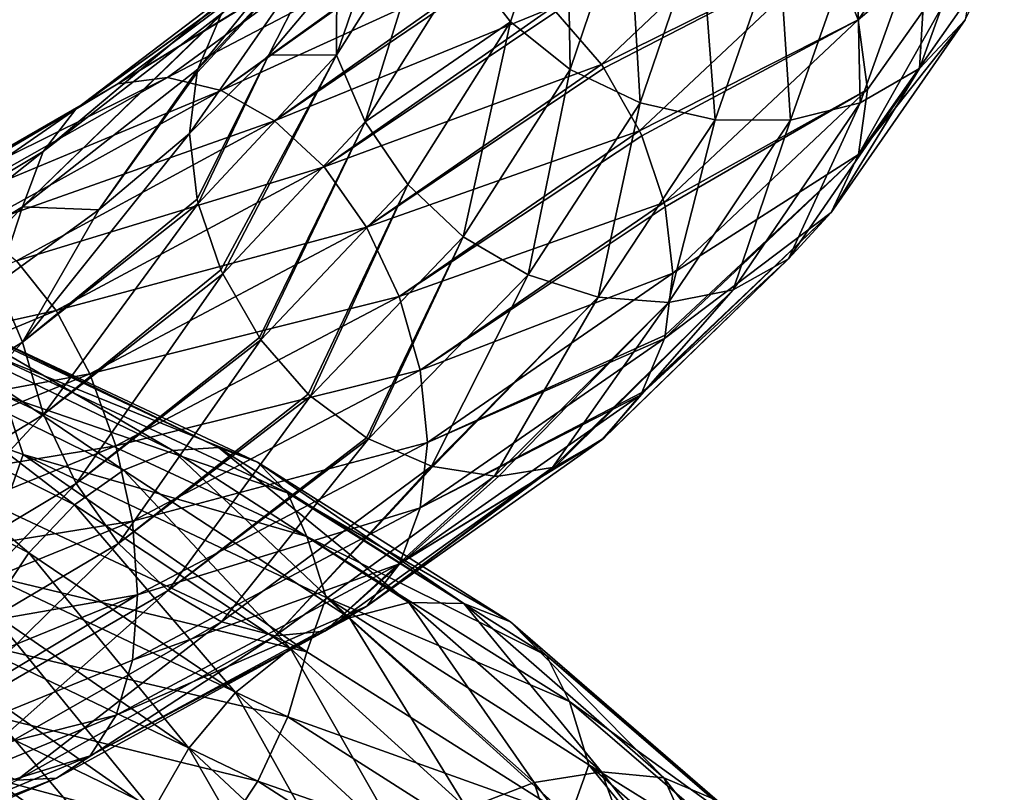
# Model space of a CAD drawing. Header units: metres. Extents: x -109 to 109, y -452 to 89.
# Tile 207 of 256: x 9 to 18, y -284 to -277. Entities that reach past the tile are written whole.
import ezdxf

# ---------------------------------------------------------------- set-up
doc = ezdxf.new("R2010")
doc.units = ezdxf.units.M
doc.layers.add('solid_K244270000C71_000_01', color=7, linetype='CONTINUOUS')

msp = doc.modelspace()

# ---------------------------------------------------------------- linework, layer by layer
at = {"layer": 'solid_K244270000C71_000_01'}
for points in [[(16.623516, -276.227936, 865.67804), (16.873169, -276.853241, 865.559204), (18.110088, -275.107727, 862.916748)], [(18.110088, -275.107727, 862.916748), (16.873169, -276.853241, 865.559204), (18.202383, -275.72998, 862.702209)], [(14.220468, -275.358368, 858.71875), (13.712816, -276.873566, 860.77124), (13.297212, -276.336548, 860.858032)], [(14.254205, -277.306671, 860.75946), (13.712816, -276.873566, 860.77124), (14.220468, -275.358368, 858.71875)], [(14.781328, -275.747864, 858.618103), (14.254205, -277.306671, 860.75946), (14.220468, -275.358368, 858.71875)], [(10.868741, -277.304291, 864.998413), (11.077384, -276.812531, 865.370178), (12.37413, -275.444122, 863.713684)], [(12.126877, -275.967896, 863.362915), (10.868741, -277.304291, 864.998413), (12.37413, -275.444122, 863.713684)], [(18.075092, -275.518524, 859.11969), (17.43051, -277.296478, 861.793396), (17.516125, -275.86496, 858.906189)], [(17.845587, -276.853149, 862.113281), (17.43051, -277.296478, 861.793396), (18.075092, -275.518524, 859.11969)], [(12.639854, -275.680481, 861.960083), (13.017077, -275.767548, 861.051453), (12.12986, -277.17688, 862.861633)], [(12.131455, -276.435303, 862.925659), (12.639854, -275.680481, 861.960083), (12.12986, -277.17688, 862.861633)], [(14.124507, -276.78067, 867.855835), (14.537662, -277.259949, 867.996704), (16.235521, -275.654602, 865.698669)], [(16.235521, -275.654602, 865.698669), (14.537662, -277.259949, 867.996704), (16.623516, -276.227936, 865.67804)], [(12.12986, -277.17688, 862.861633), (13.017077, -275.767548, 861.051453), (12.389071, -277.782532, 862.724243)], [(13.017077, -275.767548, 861.051453), (13.297212, -276.336548, 860.858032), (12.389071, -277.782532, 862.724243)], [(14.889118, -277.60791, 860.838013), (14.254205, -277.306671, 860.75946), (14.781328, -275.747864, 858.618103)], [(15.439719, -276.001495, 858.592896), (14.889118, -277.60791, 860.838013), (14.781328, -275.747864, 858.618103)], [(16.873169, -276.853241, 865.559204), (16.958588, -277.488953, 865.351929), (18.202383, -275.72998, 862.702209)], [(18.202383, -275.72998, 862.702209), (16.874887, -278.077789, 865.054321), (18.111933, -276.315369, 862.422668)], [(18.202383, -275.72998, 862.702209), (16.958588, -277.488953, 865.351929), (16.874887, -278.077789, 865.054321)], [(17.516125, -275.86496, 858.906189), (16.891476, -277.610107, 861.486633), (16.858503, -276.0625, 858.742249)], [(17.43051, -277.296478, 861.793396), (16.891476, -277.610107, 861.486633), (17.516125, -275.86496, 858.906189)], [(12.126877, -275.967896, 863.362915), (11.513493, -277.172821, 863.839844), (10.791485, -277.888855, 864.693115)], [(10.861187, -277.332611, 864.980591), (12.126877, -275.967896, 863.362915), (10.791485, -277.888855, 864.693115)], [(10.861187, -277.332611, 864.980591), (10.868741, -277.304291, 864.998413), (12.126877, -275.967896, 863.362915)], [(12.126877, -275.967896, 863.362915), (12.131455, -276.435303, 862.925659), (11.513493, -277.172821, 863.839844)], [(10.140794, -277.43573, 867.869263), (12.415854, -276.042572, 866.768738), (12.40147, -276.042664, 866.75708)], [(10.140794, -277.43573, 867.869263), (10.592146, -277.380341, 868.414368), (12.415854, -276.042572, 866.768738)], [(10.140794, -277.43573, 867.869263), (12.40147, -276.042664, 866.75708), (11.886912, -276.12973, 866.304871)], [(10.592146, -277.380341, 868.414368), (12.986639, -276.123291, 867.19873), (12.415854, -276.042572, 866.768738)], [(15.573336, -277.763, 860.994324), (14.889118, -277.60791, 860.838013), (15.439719, -276.001495, 858.592896)], [(16.14924, -276.107178, 858.635986), (15.573336, -277.763, 860.994324), (15.439719, -276.001495, 858.592896)], [(16.858503, -276.0625, 858.742249), (16.257305, -277.765839, 861.215027), (16.14924, -276.107178, 858.635986)], [(16.891476, -277.610107, 861.486633), (16.257305, -277.765839, 861.215027), (16.858503, -276.0625, 858.742249)], [(9.757153, -277.66806, 867.329895), (11.886912, -276.12973, 866.304871), (11.87245, -276.134918, 866.291077)], [(9.757153, -277.66806, 867.329895), (10.140794, -277.43573, 867.869263), (11.886912, -276.12973, 866.304871)], [(9.757153, -277.66806, 867.329895), (11.87245, -276.134918, 866.291077), (11.437614, -276.387482, 865.83606)], [(10.592146, -277.380341, 868.414368), (11.078942, -277.496674, 868.930603), (12.986639, -276.123291, 867.19873)], [(11.078942, -277.496674, 868.930603), (13.005857, -276.128754, 867.212097), (12.986639, -276.123291, 867.19873)], [(11.078942, -277.496674, 868.930603), (13.559071, -276.362213, 867.566345), (13.005857, -276.128754, 867.212097)], [(16.257305, -277.765839, 861.215027), (15.573336, -277.763, 860.994324), (16.14924, -276.107178, 858.635986)], [(14.537662, -277.259949, 867.996704), (14.56126, -277.29361, 868.002136), (16.623516, -276.227936, 865.67804)], [(14.56126, -277.29361, 868.002136), (14.885407, -277.864899, 868.032227), (16.623516, -276.227936, 865.67804)], [(16.623516, -276.227936, 865.67804), (14.885407, -277.864899, 868.032227), (16.873169, -276.853241, 865.559204)], [(13.712816, -276.873566, 860.77124), (12.389071, -277.782532, 862.724243), (13.297212, -276.336548, 860.858032)], [(18.111933, -276.315369, 862.422668), (16.874887, -278.077789, 865.054321), (17.845587, -276.853149, 862.113281)], [(9.461734, -278.052032, 866.829346), (11.437614, -276.387482, 865.83606), (11.42736, -276.396118, 865.824219)], [(9.461734, -278.052032, 866.829346), (9.757153, -277.66806, 867.329895), (11.437614, -276.387482, 865.83606)], [(9.461734, -278.052032, 866.829346), (11.42736, -276.396118, 865.824219), (11.091171, -276.789978, 865.390625)], [(11.078942, -277.496674, 868.930603), (11.565914, -277.771698, 869.382568), (13.559071, -276.362213, 867.566345)], [(11.513493, -277.172821, 863.839844), (12.131455, -276.435303, 862.925659), (12.12986, -277.17688, 862.861633)], [(11.565914, -277.771698, 869.382568), (13.604983, -276.388641, 867.592957), (13.559071, -276.362213, 867.566345)], [(11.565914, -277.771698, 869.382568), (14.088028, -276.746643, 867.840027), (13.604983, -276.388641, 867.592957)], [(9.272171, -278.555481, 866.400513), (11.091171, -276.789978, 865.390625), (11.077384, -276.812531, 865.370178)], [(9.272171, -278.555481, 866.400513), (9.461734, -278.052032, 866.829346), (11.091171, -276.789978, 865.390625)], [(11.565914, -277.771698, 869.382568), (12.017795, -278.19223, 869.73468), (14.088028, -276.746643, 867.840027)], [(12.017795, -278.19223, 869.73468), (14.124507, -276.78067, 867.855835), (14.088028, -276.746643, 867.840027)], [(12.017795, -278.19223, 869.73468), (14.537662, -277.259949, 867.996704), (14.124507, -276.78067, 867.855835)], [(9.272171, -278.555481, 866.400513), (11.077384, -276.812531, 865.370178), (10.868741, -277.304291, 864.998413)], [(13.712816, -276.873566, 860.77124), (12.77641, -278.351685, 862.698059), (12.389071, -277.782532, 862.724243)], [(13.280643, -278.82666, 862.770264), (12.77641, -278.351685, 862.698059), (13.712816, -276.873566, 860.77124)], [(14.254205, -277.306671, 860.75946), (13.280643, -278.82666, 862.770264), (13.712816, -276.873566, 860.77124)], [(14.885407, -277.864899, 868.032227), (14.90519, -277.909119, 868.030212), (16.873169, -276.853241, 865.559204)], [(14.90519, -277.909119, 868.030212), (15.109246, -278.51474, 867.94696), (16.873169, -276.853241, 865.559204)], [(16.873169, -276.853241, 865.559204), (15.109246, -278.51474, 867.94696), (16.958588, -277.488953, 865.351929)], [(17.845587, -276.853149, 862.113281), (16.626734, -278.60553, 864.697632), (17.43051, -277.296478, 861.793396)], [(16.874887, -278.077789, 865.054321), (16.626734, -278.60553, 864.697632), (17.845587, -276.853149, 862.113281)], [(10.861187, -278.484711, 864.50061), (10.791485, -277.888855, 864.693115), (11.513493, -277.172821, 863.839844)], [(10.861187, -278.484711, 864.50061), (11.513493, -277.172821, 863.839844), (10.870241, -278.523621, 864.491638)], [(11.513493, -277.172821, 863.839844), (12.12986, -277.17688, 862.861633), (10.870241, -278.523621, 864.491638)], [(11.077384, -279.127563, 864.405701), (10.870241, -278.523621, 864.491638), (12.12986, -277.17688, 862.861633)], [(11.077384, -279.127563, 864.405701), (12.12986, -277.17688, 862.861633), (11.094057, -279.164246, 864.403809)], [(12.12986, -277.17688, 862.861633), (12.389071, -277.782532, 862.724243), (11.094057, -279.164246, 864.403809)], [(9.272171, -278.555481, 866.400513), (10.868741, -277.304291, 864.998413), (9.965915, -278.583191, 865.480957)], [(9.965915, -278.583191, 865.480957), (10.868741, -277.304291, 864.998413), (10.861187, -277.332611, 864.980591)], [(12.017795, -278.19223, 869.73468), (12.402228, -278.739227, 869.956543), (14.537662, -277.259949, 867.996704)], [(12.402228, -278.739227, 869.956543), (14.56126, -277.29361, 868.002136), (14.537662, -277.259949, 867.996704)], [(12.402228, -278.739227, 869.956543), (14.885407, -277.864899, 868.032227), (14.56126, -277.29361, 868.002136)], [(13.87219, -279.173645, 862.946899), (13.280643, -278.82666, 862.770264), (14.254205, -277.306671, 860.75946)], [(14.889118, -277.60791, 860.838013), (13.87219, -279.173645, 862.946899), (14.254205, -277.306671, 860.75946)], [(17.43051, -277.296478, 861.793396), (16.240005, -279.027435, 864.3078), (16.891476, -277.610107, 861.486633)], [(16.626734, -278.60553, 864.697632), (16.240005, -279.027435, 864.3078), (17.43051, -277.296478, 861.793396)], [(8.083112, -278.62323, 869.11908), (8.44288, -278.594757, 869.731262), (10.592146, -277.380341, 868.414368)], [(10.140794, -277.43573, 867.869263), (8.083112, -278.62323, 869.11908), (10.592146, -277.380341, 868.414368)], [(10.592146, -277.380341, 868.414368), (8.44288, -278.594757, 869.731262), (11.078942, -277.496674, 868.930603)], [(9.965915, -278.583191, 865.480957), (10.861187, -277.332611, 864.980591), (10.791485, -277.888855, 864.693115)], [(7.777316, -278.83371, 868.521606), (8.083112, -278.62323, 869.11908), (10.140794, -277.43573, 867.869263)], [(9.757153, -277.66806, 867.329895), (7.777316, -278.83371, 868.521606), (10.140794, -277.43573, 867.869263)], [(8.44288, -278.594757, 869.731262), (8.830899, -278.74115, 870.318726), (11.078942, -277.496674, 868.930603)], [(11.078942, -277.496674, 868.930603), (8.830899, -278.74115, 870.318726), (11.565914, -277.771698, 869.382568)], [(15.109246, -278.51474, 867.94696), (15.118767, -278.556366, 867.9375), (16.958588, -277.488953, 865.351929)], [(15.118767, -278.556366, 867.9375), (15.188015, -279.159729, 867.74353), (16.958588, -277.488953, 865.351929)], [(16.958588, -277.488953, 865.351929), (15.188015, -279.159729, 867.74353), (16.874887, -278.077789, 865.054321)], [(7.541841, -279.201904, 867.97522), (7.777316, -278.83371, 868.521606), (9.757153, -277.66806, 867.329895)], [(9.461734, -278.052032, 866.829346), (7.541841, -279.201904, 867.97522), (9.757153, -277.66806, 867.329895)], [(14.509677, -279.376282, 863.210205), (13.87219, -279.173645, 862.946899), (14.889118, -277.60791, 860.838013)], [(15.573336, -277.763, 860.994324), (14.509677, -279.376282, 863.210205), (14.889118, -277.60791, 860.838013)], [(16.891476, -277.610107, 861.486633), (15.737788, -279.309418, 863.912659), (16.257305, -277.765839, 861.215027)], [(16.240005, -279.027435, 864.3078), (15.737788, -279.309418, 863.912659), (16.891476, -277.610107, 861.486633)], [(8.830899, -278.74115, 870.318726), (9.219059, -279.047394, 870.841064), (11.565914, -277.771698, 869.382568)], [(11.565914, -277.771698, 869.382568), (9.219059, -279.047394, 870.841064), (12.017795, -278.19223, 869.73468)], [(15.146932, -279.424835, 863.539246), (14.509677, -279.376282, 863.210205), (15.573336, -277.763, 860.994324)], [(16.257305, -277.765839, 861.215027), (15.146932, -279.424835, 863.539246), (15.573336, -277.763, 860.994324)], [(15.737788, -279.309418, 863.912659), (15.146932, -279.424835, 863.539246), (16.257305, -277.765839, 861.215027)], [(11.42736, -279.743164, 864.42981), (11.094057, -279.164246, 864.403809), (12.389071, -277.782532, 862.724243)], [(11.441695, -279.763367, 864.432861), (11.42736, -279.743164, 864.42981), (12.389071, -277.782532, 862.724243)], [(12.77641, -278.351685, 862.698059), (11.441695, -279.763367, 864.432861), (12.389071, -277.782532, 862.724243)], [(12.402228, -278.739227, 869.956543), (12.698616, -279.371216, 870.040283), (14.885407, -277.864899, 868.032227)], [(12.698616, -279.371216, 870.040283), (14.90519, -277.909119, 868.030212), (14.885407, -277.864899, 868.032227)], [(9.273483, -279.785553, 865.885315), (10.791485, -277.888855, 864.693115), (10.861187, -278.484711, 864.50061)], [(9.273483, -279.785553, 865.885315), (9.965915, -278.583191, 865.480957), (10.791485, -277.888855, 864.693115)], [(12.698616, -279.371216, 870.040283), (15.109246, -278.51474, 867.94696), (14.90519, -277.909119, 868.030212)], [(7.390742, -279.696594, 867.515503), (7.541841, -279.201904, 867.97522), (9.461734, -278.052032, 866.829346)], [(9.272171, -278.555481, 866.400513), (7.390742, -279.696594, 867.515503), (9.461734, -278.052032, 866.829346)], [(16.874887, -278.077789, 865.054321), (15.11075, -279.752838, 867.432434), (16.626734, -278.60553, 864.697632)], [(15.118767, -279.722351, 867.451782), (15.11075, -279.752838, 867.432434), (16.874887, -278.077789, 865.054321)], [(15.188015, -279.159729, 867.74353), (15.118767, -279.722351, 867.451782), (16.874887, -278.077789, 865.054321)], [(9.219059, -279.047394, 870.841064), (9.579247, -279.49823, 871.257324), (12.017795, -278.19223, 869.73468)], [(12.017795, -278.19223, 869.73468), (9.579247, -279.49823, 871.257324), (12.402228, -278.739227, 869.956543)], [(11.87245, -280.258575, 864.57312), (11.441695, -279.763367, 864.432861), (12.77641, -278.351685, 862.698059)], [(11.891773, -280.27652, 864.581177), (11.87245, -280.258575, 864.57312), (12.77641, -278.351685, 862.698059)], [(13.280643, -278.82666, 862.770264), (11.891773, -280.27652, 864.581177), (12.77641, -278.351685, 862.698059)], [(9.273483, -279.785553, 865.885315), (10.861187, -278.484711, 864.50061), (10.870241, -278.523621, 864.491638)], [(9.272171, -278.555481, 866.400513), (8.037381, -279.885498, 866.821106), (7.390742, -279.696594, 867.515503)], [(9.272171, -278.555481, 866.400513), (9.043938, -279.250916, 866.19397), (8.037381, -279.885498, 866.821106)], [(9.272171, -278.555481, 866.400513), (9.965915, -278.583191, 865.480957), (9.043938, -279.250916, 866.19397)], [(9.273483, -279.785553, 865.885315), (9.043938, -279.250916, 866.19397), (9.965915, -278.583191, 865.480957)], [(9.46419, -280.444092, 865.827271), (9.273483, -279.785553, 865.885315), (10.870241, -278.523621, 864.491638)], [(9.46419, -280.444092, 865.827271), (10.870241, -278.523621, 864.491638), (11.077384, -279.127563, 864.405701)], [(12.698616, -279.371216, 870.040283), (12.889323, -280.040436, 869.984253), (15.109246, -278.51474, 867.94696)], [(12.889323, -280.040436, 869.984253), (15.118767, -278.556366, 867.9375), (15.109246, -278.51474, 867.94696)], [(12.889323, -280.040436, 869.984253), (15.188015, -279.159729, 867.74353), (15.118767, -278.556366, 867.9375)], [(16.626734, -278.60553, 864.697632), (14.888298, -280.271851, 867.03186), (16.240005, -279.027435, 864.3078)], [(14.90519, -280.243958, 867.057495), (14.888298, -280.271851, 867.03186), (16.626734, -278.60553, 864.697632)], [(15.11075, -279.752838, 867.432434), (14.90519, -280.243958, 867.057495), (16.626734, -278.60553, 864.697632)], [(9.579247, -279.49823, 871.257324), (9.885675, -280.072632, 871.532349), (12.402228, -278.739227, 869.956543)], [(12.402228, -278.739227, 869.956543), (9.885675, -280.072632, 871.532349), (12.698616, -279.371216, 870.040283)], [(12.40147, -280.654388, 864.835754), (11.891773, -280.27652, 864.581177), (13.280643, -278.82666, 862.770264)], [(12.421279, -280.665894, 864.846985), (12.40147, -280.654388, 864.835754), (13.280643, -278.82666, 862.770264)], [(13.87219, -279.173645, 862.946899), (12.421279, -280.665894, 864.846985), (13.280643, -278.82666, 862.770264)], [(16.240005, -279.027435, 864.3078), (14.541739, -280.67392, 866.577759), (15.737788, -279.309418, 863.912659)], [(14.56126, -280.657471, 866.600708), (14.541739, -280.67392, 866.577759), (16.240005, -279.027435, 864.3078)], [(14.888298, -280.271851, 867.03186), (14.56126, -280.657471, 866.600708), (16.240005, -279.027435, 864.3078)], [(9.219059, -279.047394, 870.841064), (6.587411, -280.16275, 871.887512), (9.579247, -279.49823, 871.257324)], [(9.46419, -280.444092, 865.827271), (11.077384, -279.127563, 864.405701), (11.094057, -279.164246, 864.403809)], [(9.760578, -281.069763, 865.904785), (9.46419, -280.444092, 865.827271), (11.094057, -279.164246, 864.403809)], [(9.760578, -281.069763, 865.904785), (11.094057, -279.164246, 864.403809), (11.42736, -279.743164, 864.42981)], [(12.992479, -280.912903, 865.208069), (12.421279, -280.665894, 864.846985), (13.87219, -279.173645, 862.946899)], [(12.889323, -280.040436, 869.984253), (12.957075, -280.697845, 869.787292), (15.188015, -279.159729, 867.74353)], [(12.957075, -280.697845, 869.787292), (15.118767, -279.722351, 867.451782), (15.188015, -279.159729, 867.74353)], [(14.509677, -279.376282, 863.210205), (12.992479, -280.912903, 865.208069), (13.87219, -279.173645, 862.946899)], [(9.273483, -279.785553, 865.885315), (7.391788, -280.933807, 866.993164), (9.043938, -279.250916, 866.19397)], [(9.885675, -280.072632, 871.532349), (10.121922, -280.7276, 871.65564), (12.698616, -279.371216, 870.040283)], [(12.698616, -279.371216, 870.040283), (10.121922, -280.7276, 871.65564), (12.889323, -280.040436, 869.984253)], [(13.005857, -280.91684, 865.217285), (12.992479, -280.912903, 865.208069), (14.509677, -279.376282, 863.210205)], [(13.564487, -281.004059, 865.636963), (13.005857, -280.91684, 865.217285), (14.509677, -279.376282, 863.210205)], [(15.146932, -279.424835, 863.539246), (13.564487, -281.004059, 865.636963), (14.509677, -279.376282, 863.210205)], [(15.737788, -279.309418, 863.912659), (14.092888, -280.925903, 866.102844), (15.146932, -279.424835, 863.539246)], [(14.124507, -280.914795, 866.133484), (14.092888, -280.925903, 866.102844), (15.737788, -279.309418, 863.912659)], [(14.541739, -280.67392, 866.577759), (14.124507, -280.914795, 866.133484), (15.737788, -279.309418, 863.912659)], [(13.604983, -281.004211, 865.670044), (13.564487, -281.004059, 865.636963), (15.146932, -279.424835, 863.539246)], [(14.092888, -280.925903, 866.102844), (13.604983, -281.004211, 865.670044), (15.146932, -279.424835, 863.539246)], [(6.587411, -280.16275, 871.887512), (6.844781, -280.637177, 872.35199), (9.579247, -279.49823, 871.257324)], [(9.579247, -279.49823, 871.257324), (6.844781, -280.637177, 872.35199), (9.885675, -280.072632, 871.532349)], [(8.167107, -279.579254, 838.708923), (10.640917, -280.771393, 839.967773), (8.486196, -279.522858, 838.089355)], [(8.486196, -279.522858, 838.089355), (11.056658, -280.743896, 839.405396), (8.757658, -279.631317, 837.484497)], [(10.640917, -280.771393, 839.967773), (11.056658, -280.743896, 839.405396), (8.486196, -279.522858, 838.089355)], [(7.823238, -279.788818, 839.303284), (10.192891, -280.95108, 840.499329), (8.167107, -279.579254, 838.708923)], [(10.192891, -280.95108, 840.499329), (10.640917, -280.771393, 839.967773), (8.167107, -279.579254, 838.708923)], [(8.757658, -279.631317, 837.484497), (11.410346, -280.878326, 838.848022), (8.966949, -279.887817, 836.931458)], [(11.056658, -280.743896, 839.405396), (11.410346, -280.878326, 838.848022), (8.757658, -279.631317, 837.484497)], [(6.224767, -279.734772, 835.182983), (9.280403, -280.805817, 836.179688), (9.102541, -281.30777, 835.937927)], [(9.101614, -280.269226, 836.466248), (9.280403, -280.805817, 836.179688), (6.224767, -279.734772, 835.182983)], [(9.760578, -281.069763, 865.904785), (11.42736, -279.743164, 864.42981), (11.441695, -279.763367, 864.432861)], [(12.957075, -280.697845, 869.787292), (15.11075, -279.752838, 867.432434), (15.118767, -279.722351, 867.451782)], [(7.543799, -281.608185, 866.959229), (7.391788, -280.933807, 866.993164), (9.273483, -279.785553, 865.885315)], [(7.479495, -280.132996, 839.831177), (9.745028, -281.266327, 840.963501), (7.823238, -279.788818, 839.303284)], [(9.46419, -280.444092, 865.827271), (7.543799, -281.608185, 866.959229), (9.273483, -279.785553, 865.885315)], [(9.745028, -281.266327, 840.963501), (10.192891, -280.95108, 840.499329), (7.823238, -279.788818, 839.303284)], [(10.145012, -281.616608, 866.117798), (9.760578, -281.069763, 865.904785), (11.441695, -279.763367, 864.432861)], [(10.145012, -281.616608, 866.117798), (11.441695, -279.763367, 864.432861), (11.87245, -280.258575, 864.57312)], [(12.890636, -281.293243, 869.459473), (14.90519, -280.243958, 867.057495), (15.11075, -279.752838, 867.432434)], [(12.957075, -280.697845, 869.787292), (12.890636, -281.293243, 869.459473), (15.11075, -279.752838, 867.432434)], [(8.966949, -279.887817, 836.931458), (11.683029, -281.156494, 838.330139), (9.101614, -280.269226, 836.466248)], [(11.410346, -280.878326, 838.848022), (11.683029, -281.156494, 838.330139), (8.966949, -279.887817, 836.931458)], [(6.844781, -280.637177, 872.35199), (7.063737, -281.232849, 872.666992), (9.885675, -280.072632, 871.532349)], [(9.885675, -280.072632, 871.532349), (7.063737, -281.232849, 872.666992), (10.121922, -280.7276, 871.65564)], [(10.121922, -280.7276, 871.65564), (10.273934, -281.41391, 871.623169), (12.889323, -280.040436, 869.984253)], [(12.889323, -280.040436, 869.984253), (10.273934, -281.41391, 871.623169), (12.957075, -280.697845, 869.787292)], [(7.160779, -280.592987, 840.25116), (9.329773, -281.700348, 841.323486), (7.479495, -280.132996, 839.831177)], [(9.329773, -281.700348, 841.323486), (9.745028, -281.266327, 840.963501), (7.479495, -280.132996, 839.831177)], [(9.101614, -280.269226, 836.466248), (11.858485, -281.553802, 837.885803), (9.280403, -280.805817, 836.179688)], [(11.683029, -281.156494, 838.330139), (11.858485, -281.553802, 837.885803), (9.101614, -280.269226, 836.466248)], [(10.145012, -281.616608, 866.117798), (11.87245, -280.258575, 864.57312), (11.891773, -280.27652, 864.581177)], [(10.596892, -282.043335, 866.460999), (10.145012, -281.616608, 866.117798), (11.891773, -280.27652, 864.581177)], [(10.596892, -282.043335, 866.460999), (11.891773, -280.27652, 864.581177), (12.40147, -280.654388, 864.835754)], [(12.701073, -281.802795, 869.021667), (14.56126, -280.657471, 866.600708), (14.888298, -280.271851, 867.03186)], [(12.890636, -281.293243, 869.459473), (12.701073, -281.802795, 869.021667), (14.888298, -280.271851, 867.03186)], [(12.890636, -281.293243, 869.459473), (14.888298, -280.271851, 867.03186), (14.90519, -280.243958, 867.057495)], [(7.780046, -282.256317, 867.076416), (7.543799, -281.608185, 866.959229), (9.46419, -280.444092, 865.827271)], [(9.760578, -281.069763, 865.904785), (7.780046, -282.256317, 867.076416), (9.46419, -280.444092, 865.827271)], [(8.976813, -282.231628, 841.548279), (9.329773, -281.700348, 841.323486), (7.160779, -280.592987, 840.25116)], [(7.063737, -281.232849, 872.666992), (7.232546, -281.905548, 872.819763), (10.121922, -280.7276, 871.65564)], [(10.121922, -280.7276, 871.65564), (7.232546, -281.905548, 872.819763), (10.273934, -281.41391, 871.623169)], [(10.273934, -281.41391, 871.623169), (10.319473, -282.0849, 871.435974), (12.957075, -280.697845, 869.787292)], [(12.957075, -280.697845, 869.787292), (10.319473, -282.0849, 871.435974), (12.890636, -281.293243, 869.459473)], [(10.596892, -282.043335, 866.460999), (12.40147, -280.654388, 864.835754), (12.421279, -280.665894, 864.846985)], [(11.083864, -282.329071, 866.90625), (10.596892, -282.043335, 866.460999), (12.421279, -280.665894, 864.846985)], [(11.083864, -282.329071, 866.90625), (12.421279, -280.665894, 864.846985), (12.992479, -280.912903, 865.208069)], [(12.405654, -282.186798, 868.512268), (14.124507, -280.914795, 866.133484), (14.541739, -280.67392, 866.577759)], [(12.701073, -281.802795, 869.021667), (12.405654, -282.186798, 868.512268), (14.541739, -280.67392, 866.577759)], [(12.701073, -281.802795, 869.021667), (14.541739, -280.67392, 866.577759), (14.56126, -280.657471, 866.600708)], [(9.280403, -280.805817, 836.179688), (11.859693, -282.60144, 837.349426), (9.102541, -281.30777, 835.937927)], [(9.280403, -280.805817, 836.179688), (12.034144, -282.107849, 837.621399), (11.859693, -282.60144, 837.349426)], [(11.858485, -281.553802, 837.885803), (12.034144, -282.107849, 837.621399), (9.280403, -280.805817, 836.179688)], [(10.192891, -280.95108, 840.499329), (12.247528, -282.293671, 842.041199), (10.640917, -280.771393, 839.967773)], [(10.640917, -280.771393, 839.967773), (12.785865, -282.152069, 841.587585), (11.056658, -280.743896, 839.405396)], [(12.247528, -282.293671, 842.041199), (12.785865, -282.152069, 841.587585), (10.640917, -280.771393, 839.967773)], [(11.056658, -280.743896, 839.405396), (13.285409, -282.161346, 841.096375), (11.410346, -280.878326, 838.848022)], [(12.785865, -282.152069, 841.587585), (13.285409, -282.161346, 841.096375), (11.056658, -280.743896, 839.405396)], [(11.570661, -282.457703, 867.419556), (11.083864, -282.329071, 866.90625), (12.992479, -280.912903, 865.208069)], [(11.410346, -280.878326, 838.848022), (13.710392, -282.328888, 840.598022), (11.683029, -281.156494, 838.330139)], [(13.285409, -282.161346, 841.096375), (13.710392, -282.328888, 840.598022), (11.410346, -280.878326, 838.848022)], [(11.570661, -282.457703, 867.419556), (12.992479, -280.912903, 865.208069), (13.005857, -280.91684, 865.217285)], [(9.745028, -281.266327, 840.963501), (11.709386, -282.572144, 842.426392), (10.192891, -280.95108, 840.499329)], [(11.709386, -282.572144, 842.426392), (12.247528, -282.293671, 842.041199), (10.192891, -280.95108, 840.499329)], [(11.570661, -282.457703, 867.419556), (13.005857, -280.91684, 865.217285), (13.564487, -281.004059, 865.636963)], [(12.022013, -282.412994, 867.966492), (13.604983, -281.004211, 865.670044), (14.092888, -280.925903, 866.102844)], [(12.405654, -282.186798, 868.512268), (12.022013, -282.412994, 867.966492), (14.092888, -280.925903, 866.102844)], [(12.405654, -282.186798, 868.512268), (14.092888, -280.925903, 866.102844), (14.124507, -280.914795, 866.133484)], [(8.086474, -282.830963, 867.342407), (7.780046, -282.256317, 867.076416), (9.760578, -281.069763, 865.904785)], [(10.145012, -281.616608, 866.117798), (8.086474, -282.830963, 867.342407), (9.760578, -281.069763, 865.904785)], [(12.022013, -282.412994, 867.966492), (11.570661, -282.457703, 867.419556), (13.564487, -281.004059, 865.636963)], [(12.022013, -282.412994, 867.966492), (13.564487, -281.004059, 865.636963), (13.604983, -281.004211, 865.670044)], [(11.683029, -281.156494, 838.330139), (14.038042, -282.634644, 840.124023), (11.858485, -281.553802, 837.885803)], [(13.710392, -282.328888, 840.598022), (14.038042, -282.634644, 840.124023), (11.683029, -281.156494, 838.330139)], [(9.329773, -281.700348, 841.323486), (11.210426, -282.973145, 842.712097), (9.745028, -281.266327, 840.963501)], [(11.210426, -282.973145, 842.712097), (11.709386, -282.572144, 842.426392), (9.745028, -281.266327, 840.963501)], [(9.102541, -281.30777, 835.937927), (11.859693, -282.60144, 837.349426), (8.968683, -281.908295, 835.903748)], [(12.890636, -281.293243, 869.459473), (10.27498, -282.677185, 871.089844), (12.701073, -281.802795, 869.021667)], [(10.319473, -282.0849, 871.435974), (10.27498, -282.677185, 871.089844), (12.890636, -281.293243, 869.459473)], [(7.232546, -281.905548, 872.819763), (7.341164, -282.604919, 872.804565), (10.273934, -281.41391, 871.623169)], [(10.273934, -281.41391, 871.623169), (7.341164, -282.604919, 872.804565), (10.319473, -282.0849, 871.435974)], [(8.446663, -283.289185, 867.749146), (8.086474, -282.830963, 867.342407), (10.145012, -281.616608, 866.117798)], [(10.596892, -282.043335, 866.460999), (8.446663, -283.289185, 867.749146), (10.145012, -281.616608, 866.117798)], [(11.858485, -281.553802, 837.885803), (14.248865, -283.052246, 839.705811), (12.034144, -282.107849, 837.621399)], [(14.038042, -282.634644, 840.124023), (14.248865, -283.052246, 839.705811), (11.858485, -281.553802, 837.885803)], [(8.976813, -282.231628, 841.548279), (10.786319, -283.477478, 842.87262), (9.329773, -281.700348, 841.323486)], [(10.786319, -283.477478, 842.87262), (11.210426, -282.973145, 842.712097), (9.329773, -281.700348, 841.323486)], [(12.701073, -281.802795, 869.021667), (10.123881, -283.179199, 870.620544), (12.405654, -282.186798, 868.512268)], [(10.27498, -282.677185, 871.089844), (10.123881, -283.179199, 870.620544), (12.701073, -281.802795, 869.021667)], [(8.968683, -281.908295, 835.903748), (11.68529, -283.194275, 837.286987), (8.760077, -282.506226, 836.022278)], [(11.859693, -282.60144, 837.349426), (11.68529, -283.194275, 837.286987), (8.968683, -281.908295, 835.903748)], [(8.834823, -283.607819, 868.263916), (8.446663, -283.289185, 867.749146), (10.596892, -282.043335, 866.460999)], [(11.083864, -282.329071, 866.90625), (8.834823, -283.607819, 868.263916), (10.596892, -282.043335, 866.460999)], [(7.341164, -282.604919, 872.804565), (7.369673, -283.282806, 872.619812), (10.319473, -282.0849, 871.435974)], [(10.319473, -282.0849, 871.435974), (7.341912, -283.875732, 872.263794), (10.27498, -282.677185, 871.089844)], [(10.319473, -282.0849, 871.435974), (7.369673, -283.282806, 872.619812), (7.341912, -283.875732, 872.263794)], [(12.034144, -282.107849, 837.621399), (14.250316, -284.111511, 839.160156), (11.859693, -282.60144, 837.349426)], [(12.034144, -282.107849, 837.621399), (14.424078, -283.629852, 839.468079), (14.250316, -284.111511, 839.160156)], [(14.248865, -283.052246, 839.705811), (14.424078, -283.629852, 839.468079), (12.034144, -282.107849, 837.621399)], [(12.247528, -282.293671, 842.041199), (13.9261, -283.790894, 843.870483), (12.785865, -282.152069, 841.587585)], [(12.785865, -282.152069, 841.587585), (14.538218, -283.694336, 843.507446), (13.285409, -282.161346, 841.096375)], [(13.9261, -283.790894, 843.870483), (14.538218, -283.694336, 843.507446), (12.785865, -282.152069, 841.587585)], [(13.285409, -282.161346, 841.096375), (15.106227, -283.747192, 843.098816), (13.710392, -282.328888, 840.598022)], [(14.538218, -283.694336, 843.507446), (15.106227, -283.747192, 843.098816), (13.285409, -282.161346, 841.096375)], [(8.705021, -282.821106, 841.630249), (10.45974, -284.047394, 842.90387), (8.976813, -282.231628, 841.548279)], [(10.45974, -284.047394, 842.90387), (10.786319, -283.477478, 842.87262), (8.976813, -282.231628, 841.548279)], [(12.405654, -282.186798, 868.512268), (9.888406, -283.547821, 870.065002), (12.022013, -282.412994, 867.966492)], [(10.123881, -283.179199, 870.620544), (9.888406, -283.547821, 870.065002), (12.405654, -282.186798, 868.512268)], [(9.222842, -283.76825, 868.847778), (8.834823, -283.607819, 868.263916), (11.083864, -282.329071, 866.90625)], [(11.570661, -282.457703, 867.419556), (9.222842, -283.76825, 868.847778), (11.083864, -282.329071, 866.90625)], [(11.709386, -282.572144, 842.426392), (13.314203, -284.025757, 844.16394), (12.247528, -282.293671, 842.041199)], [(13.314203, -284.025757, 844.16394), (13.9261, -283.790894, 843.870483), (12.247528, -282.293671, 842.041199)], [(13.710392, -282.328888, 840.598022), (15.589456, -283.953918, 842.669189), (14.038042, -282.634644, 840.124023)], [(15.106227, -283.747192, 843.098816), (15.589456, -283.953918, 842.669189), (13.710392, -282.328888, 840.598022)], [(12.022013, -282.412994, 867.966492), (9.58261, -283.751709, 869.461304), (11.570661, -282.457703, 867.419556)], [(9.888406, -283.547821, 870.065002), (9.58261, -283.751709, 869.461304), (12.022013, -282.412994, 867.966492)], [(8.760077, -282.506226, 836.022278), (11.413497, -283.777161, 837.364197), (8.489174, -283.058838, 836.290894)], [(11.68529, -283.194275, 837.286987), (11.413497, -283.777161, 837.364197), (8.760077, -282.506226, 836.022278)], [(9.58261, -283.751709, 869.461304), (9.222842, -283.76825, 868.847778), (11.570661, -282.457703, 867.419556)], [(11.210426, -282.973145, 842.712097), (12.74686, -284.387695, 844.363464), (11.709386, -282.572144, 842.426392)], [(11.859693, -282.60144, 837.349426), (14.250316, -284.111511, 839.160156), (11.68529, -283.194275, 837.286987)], [(12.74686, -284.387695, 844.363464), (13.314203, -284.025757, 844.16394), (11.709386, -282.572144, 842.426392)], [(10.27498, -282.677185, 871.089844), (7.341912, -283.875732, 872.263794), (10.123881, -283.179199, 870.620544)], [(14.038042, -282.634644, 840.124023), (15.962011, -284.292328, 842.246277), (14.248865, -283.052246, 839.705811)], [(15.589456, -283.953918, 842.669189), (15.962011, -284.292328, 842.246277), (14.038042, -282.634644, 840.124023)], [(8.530618, -283.424957, 841.568054), (10.250181, -284.640198, 842.807556), (8.705021, -282.821106, 841.630249)], [(10.250181, -284.640198, 842.807556), (10.45974, -284.047394, 842.90387), (8.705021, -282.821106, 841.630249)], [(10.786319, -283.477478, 842.87262), (12.264627, -284.860138, 844.449463), (11.210426, -282.973145, 842.712097)], [(12.264627, -284.860138, 844.449463), (12.74686, -284.387695, 844.363464), (11.210426, -282.973145, 842.712097)], [(8.489174, -283.058838, 836.290894), (11.060538, -284.308136, 837.580994), (8.170459, -283.526245, 836.701355)], [(11.413497, -283.777161, 837.364197), (11.060538, -284.308136, 837.580994), (8.489174, -283.058838, 836.290894)], [(14.248865, -283.052246, 839.705811), (16.201729, -284.733948, 841.858643), (14.424078, -283.629852, 839.468079)], [(15.962011, -284.292328, 842.246277), (16.201729, -284.733948, 841.858643), (14.248865, -283.052246, 839.705811)], [(10.123881, -283.179199, 870.620544), (7.233945, -284.371521, 871.770264), (9.888406, -283.547821, 870.065002)], [(7.341912, -283.875732, 872.263794), (7.233945, -284.371521, 871.770264), (10.123881, -283.179199, 870.620544)], [(11.68529, -283.194275, 837.286987), (14.040758, -284.694641, 839.062866), (11.413497, -283.777161, 837.364197)], [(14.250316, -284.111511, 839.160156), (14.040758, -284.694641, 839.062866), (11.68529, -283.194275, 837.286987)], [(8.530618, -283.424957, 841.568054), (9.104692, -284.404724, 841.76593), (10.019102, -285.078735, 842.45459)], [(8.530618, -283.424957, 841.568054), (10.019102, -285.078735, 842.45459), (10.250181, -284.640198, 842.807556)], [(10.45974, -284.047394, 842.90387), (11.893289, -285.406921, 844.421997), (10.786319, -283.477478, 842.87262)], [(11.893289, -285.406921, 844.421997), (12.264627, -284.860138, 844.449463), (10.786319, -283.477478, 842.87262)], [(9.888406, -283.547821, 870.065002), (7.065688, -284.727905, 871.179443), (9.58261, -283.751709, 869.461304)], [(7.233945, -284.371521, 871.770264), (7.065688, -284.727905, 871.179443), (9.888406, -283.547821, 870.065002)], [(8.170459, -283.526245, 836.701355), (10.645284, -284.748474, 837.931946), (7.826715, -283.882935, 837.220825)], [(11.060538, -284.308136, 837.580994), (10.645284, -284.748474, 837.931946), (8.170459, -283.526245, 836.701355)], [(14.424078, -283.629852, 839.468079), (16.203379, -285.806976, 841.30249), (14.250316, -284.111511, 839.160156)], [(14.424078, -283.629852, 839.468079), (16.367577, -285.334961, 841.64502), (16.203379, -285.806976, 841.30249)], [(16.201729, -284.733948, 841.858643), (16.367577, -285.334961, 841.64502), (14.424078, -283.629852, 839.468079)], [(9.58261, -283.751709, 869.461304), (6.847184, -284.914154, 870.531738), (9.222842, -283.76825, 868.847778)], [(7.065688, -284.727905, 871.179443), (6.847184, -284.914154, 870.531738), (9.58261, -283.751709, 869.461304)], [(11.413497, -283.777161, 837.364197), (13.714179, -285.258423, 839.08905), (11.060538, -284.308136, 837.580994)], [(14.040758, -284.694641, 839.062866), (13.714179, -285.258423, 839.08905), (11.413497, -283.777161, 837.364197)], [(13.9261, -283.790894, 843.870483), (15.173758, -285.414001, 845.924561), (14.538218, -283.694336, 843.507446)], [(14.538218, -283.694336, 843.507446), (15.840715, -285.368225, 845.661926), (15.106227, -283.747192, 843.098816)], [(15.173758, -285.414001, 845.924561), (15.840715, -285.368225, 845.661926), (14.538218, -283.694336, 843.507446)], [(15.106227, -283.747192, 843.098816), (16.459612, -285.470184, 845.344971), (15.589456, -283.953918, 842.669189)], [(15.840715, -285.368225, 845.661926), (16.459612, -285.470184, 845.344971), (15.106227, -283.747192, 843.098816)], [(13.314203, -284.025757, 844.16394), (14.50704, -285.599762, 846.116333), (13.9261, -283.790894, 843.870483)], [(14.50704, -285.599762, 846.116333), (15.173758, -285.414001, 845.924561), (13.9261, -283.790894, 843.870483)]]:
    msp.add_3dface(points, dxfattribs=at)

doc.saveas('drawing.dxf')
